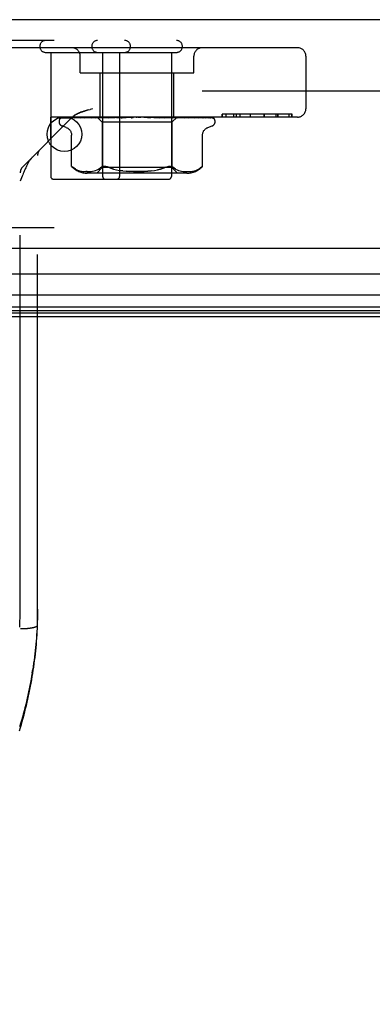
# Model space of a CAD drawing. Header units: inches. Extents: x 0 to 243, y 0 to 157.
# Tile 24 of 256: x 46.93 to 48.2, y 23.2 to 26.75. Entities that reach past the tile are written whole.
import ezdxf

# ---------------------------------------------------------------- set-up
doc = ezdxf.new("R2010")
doc.units = ezdxf.units.IN
doc.header["$LTSCALE"] = 13.357143
doc.header["$MEASUREMENT"] = 0
doc.linetypes.add('HIDDEN', pattern=[0.2, 0.1, -0.1])
doc.layers.get('0').update_dxf_attribs({"linetype": 'CONTINUOUS'})
doc.layers.add('DEFAULT_2', color=8, linetype='HIDDEN')
doc.layers.add('LEFTHAND_DOOR_ASSEMBLY', color=7, linetype='CONTINUOUS')

msp = doc.modelspace()

# ---------------------------------------------------------------- linework, layer by layer
at = {"color": 7, "linetype": 'Continuous'}
msp.add_line((46.1885, 25.684), (102.6885, 25.684), dxfattribs=at)
at = {"layer": 'DEFAULT_2', "color": 8, "linetype": 'HIDDEN'}
msp.add_line((72.9695, 26.4965), (46.006, 26.4965), dxfattribs=at)
at = {"layer": 'LEFTHAND_DOOR_ASSEMBLY', "color": 3, "linetype": 'Continuous'}
for p, q in [((73.7717, 26.754), (45.2292, 26.754)), ((73.7717, 25.929), (45.2292, 25.929))]:
    msp.add_line(p, q, dxfattribs=at)
at = {"layer": 'LEFTHAND_DOOR_ASSEMBLY', "color": 8, "linetype": 'HIDDEN'}
for p, q in [((73.7717, 26.679), (45.2292, 26.679)), ((47.9347, 26.653), (46.7777, 26.653)), ((47.0272, 26.636), (47.4982, 26.636)), ((47.0452, 26.636), (47.0452, 26.189)), ((47.1512, 26.563), (47.1512, 26.623)), ((47.2322, 26.636), (47.2322, 26.189)), ((47.2932, 26.636), (47.2932, 26.189)), ((47.4802, 26.636), (47.4802, 26.189)), ((47.5612, 26.563), (47.5612, 26.623)), ((47.9647, 26.623), (47.9647, 26.433)), ((47.1512, 26.563), (47.5612, 26.563)), ((47.2232, 26.403), (47.2232, 26.563)), ((47.4892, 26.403), (47.4892, 26.563)), ((47.1797, 26.4286), (47.1873, 26.4307)), ((47.1957, 26.433), (47.1873, 26.4307)), ((47.6631, 26.413), (47.6631, 26.403)), ((47.9149, 26.413), (47.6631, 26.413)), ((47.6632, 26.403), (47.6632, 26.413)), ((47.6777, 26.403), (47.6777, 26.413)), ((47.7053, 26.403), (47.7053, 26.413)), ((47.7134, 26.413), (47.7134, 26.403)), ((47.7138, 26.413), (47.7138, 26.403)), ((47.7275, 26.403), (47.7275, 26.413)), ((47.765, 26.403), (47.765, 26.413)), ((47.7651, 26.403), (47.7651, 26.413)), ((47.8149, 26.403), (47.8149, 26.413)), ((47.8153, 26.403), (47.8153, 26.413)), ((47.8578, 26.403), (47.8578, 26.413)), ((47.8639, 26.403), (47.8639, 26.413)), ((47.8652, 26.403), (47.8652, 26.413)), ((47.904, 26.403), (47.904, 26.413)), ((47.9141, 26.403), (47.9141, 26.413)), ((47.9149, 26.403), (47.9149, 26.413)), ((46.944, 26.2237), (47.1225, 26.4022)), ((47.0437, 26.403), (47.0437, 26.3235)), ((47.9347, 26.403), (47.0437, 26.403)), ((47.075, 26.3865), (47.075, 26.3873)), ((47.0792, 26.3981), (47.0793, 26.3982)), ((47.0838, 26.4003), (47.2129, 26.4022)), ((47.101, 26.3653), (47.0859, 26.3708)), ((47.0869, 26.4003), (47.2143, 26.4022)), ((47.0906, 26.4003), (47.2167, 26.4022)), ((47.0997, 26.4003), (47.2208, 26.4022)), ((47.1064, 26.4003), (47.107, 26.4003)), ((47.107, 26.4003), (47.2256, 26.4022)), ((47.1218, 26.4003), (47.2321, 26.4022)), ((47.1322, 26.4003), (47.1324, 26.4003)), ((47.138, 26.4011), (47.1323, 26.4003)), ((47.1324, 26.4003), (47.2392, 26.4022)), ((47.1536, 26.403), (47.1482, 26.4023)), ((47.1527, 26.4004), (47.1523, 26.4003)), ((47.1524, 26.4003), (47.248, 26.4022)), ((47.1659, 26.4003), (47.2571, 26.4022)), ((47.166, 26.4003), (47.1659, 26.4003)), ((47.1729, 26.4011), (47.166, 26.4003)), ((47.1809, 26.4019), (47.1729, 26.4011)), ((47.1903, 26.4003), (47.2678, 26.4022)), ((47.2063, 26.4003), (47.2785, 26.4022)), ((47.2066, 26.4003), (47.2063, 26.4003)), ((47.2232, 26.4019), (47.2066, 26.4003)), ((47.212, 26.403), (47.231, 26.384)), ((47.212, 26.403), (47.2129, 26.4022)), ((47.2143, 26.4022), (47.2142, 26.4022)), ((47.2167, 26.4022), (47.2168, 26.4022)), ((47.2172, 26.403), (47.2205, 26.4022)), ((47.2208, 26.4022), (47.2205, 26.4022)), ((47.2341, 26.403), (47.2232, 26.4019)), ((47.2256, 26.4022), (47.2258, 26.4022)), ((47.2291, 26.403), (47.2258, 26.4022)), ((47.227, 26.403), (47.2318, 26.4022)), ((47.231, 26.384), (47.231, 26.2209)), ((47.4815, 26.384), (47.231, 26.384)), ((47.2321, 26.4022), (47.2318, 26.4022)), ((47.2343, 26.4003), (47.2909, 26.4022)), ((47.2392, 26.4022), (47.2395, 26.4022)), ((47.2443, 26.403), (47.2395, 26.4022)), ((47.2414, 26.403), (47.2476, 26.4022)), ((47.248, 26.4022), (47.2476, 26.4022)), ((47.2522, 26.4003), (47.3028, 26.4022)), ((47.2525, 26.4003), (47.2522, 26.4003)), ((47.2817, 26.403), (47.2525, 26.4003)), ((47.2571, 26.4022), (47.2574, 26.4022)), ((47.2635, 26.403), (47.2574, 26.4022)), ((47.26, 26.403), (47.2673, 26.4022)), ((47.2678, 26.4022), (47.2673, 26.4022)), ((47.2785, 26.4022), (47.2789, 26.4022)), ((47.2861, 26.403), (47.2789, 26.4022)), ((47.2821, 26.403), (47.2902, 26.4022)), ((47.2828, 26.4003), (47.3164, 26.4022)), ((47.2909, 26.4022), (47.2902, 26.4022)), ((47.302, 26.4003), (47.3292, 26.4022)), ((47.302, 26.4003), (47.3021, 26.4003)), ((47.3021, 26.4003), (47.332, 26.403)), ((47.3028, 26.4022), (47.3031, 26.4022)), ((47.3112, 26.403), (47.3031, 26.4022)), ((47.3069, 26.403), (47.3155, 26.4022)), ((47.3164, 26.4022), (47.3155, 26.4022)), ((47.3292, 26.4022), (47.3293, 26.4022)), ((47.338, 26.403), (47.3293, 26.4022)), ((47.3334, 26.403), (47.3423, 26.4022)), ((47.3654, 26.403), (47.3565, 26.4022)), ((47.3608, 26.403), (47.3696, 26.4022)), ((47.3826, 26.4022), (47.4042, 26.4003)), ((47.3826, 26.4022), (47.3836, 26.4022)), ((47.3925, 26.403), (47.3836, 26.4022)), ((47.388, 26.403), (47.3964, 26.4022)), ((47.3966, 26.4022), (47.3964, 26.4022)), ((47.3966, 26.4022), (47.4358, 26.4003)), ((47.4355, 26.4003), (47.4058, 26.403)), ((47.4091, 26.4022), (47.4544, 26.4003)), ((47.4091, 26.4022), (47.4098, 26.4022)), ((47.4182, 26.403), (47.4098, 26.4022)), ((47.4141, 26.403), (47.4217, 26.4022)), ((47.4221, 26.4022), (47.4217, 26.4022)), ((47.4221, 26.4022), (47.4838, 26.4003)), ((47.4334, 26.4022), (47.5008, 26.4003)), ((47.4334, 26.4022), (47.434, 26.4022)), ((47.4418, 26.403), (47.434, 26.4022)), ((47.4358, 26.4003), (47.4355, 26.4003)), ((47.438, 26.403), (47.4447, 26.4022)), ((47.445, 26.4022), (47.4447, 26.4022)), ((47.445, 26.4022), (47.5271, 26.4003)), ((47.4835, 26.4003), (47.455, 26.403)), ((47.455, 26.4022), (47.4554, 26.4022)), ((47.455, 26.4022), (47.542, 26.4003)), ((47.4622, 26.403), (47.4554, 26.4022)), ((47.459, 26.403), (47.4645, 26.4022)), ((47.4648, 26.4022), (47.4645, 26.4022)), ((47.4648, 26.4022), (47.5642, 26.4003)), ((47.4729, 26.4022), (47.5764, 26.4003)), ((47.4729, 26.4022), (47.4733, 26.4022)), ((47.4788, 26.403), (47.4733, 26.4022)), ((47.4763, 26.403), (47.4804, 26.4022)), ((47.4805, 26.4022), (47.4804, 26.4022)), ((47.4806, 26.4022), (47.4805, 26.4022)), ((47.4806, 26.4022), (47.5938, 26.4003)), ((47.5003, 26.4028), (47.4815, 26.384)), ((47.4815, 26.384), (47.4815, 26.2209)), ((47.4838, 26.4003), (47.4835, 26.4003)), ((47.4866, 26.4022), (47.6028, 26.4003)), ((47.4866, 26.4022), (47.4869, 26.4022)), ((47.491, 26.403), (47.4869, 26.4022)), ((47.4893, 26.403), (47.4917, 26.4022)), ((47.4919, 26.4022), (47.4917, 26.4022)), ((47.4919, 26.4022), (47.6148, 26.4003)), ((47.4956, 26.4022), (47.6204, 26.4003)), ((47.4956, 26.4022), (47.4957, 26.4022)), ((47.4983, 26.403), (47.4957, 26.4022)), ((47.4983, 26.4022), (47.4982, 26.4022)), ((47.4983, 26.4022), (47.6265, 26.4003)), ((47.4995, 26.4022), (47.4996, 26.4022)), ((47.4995, 26.4022), (47.6283, 26.4003)), ((47.5003, 26.4028), (47.4996, 26.4022)), ((47.5005, 26.403), (47.5003, 26.4028)), ((47.5111, 26.4019), (47.5006, 26.403)), ((47.5195, 26.4011), (47.5111, 26.4019)), ((47.5269, 26.4003), (47.5195, 26.4011)), ((47.5271, 26.4003), (47.5269, 26.4003)), ((47.5468, 26.4023), (47.541, 26.403)), ((47.5542, 26.4015), (47.5468, 26.4023)), ((47.5764, 26.4003), (47.5765, 26.4003)), ((47.5938, 26.4003), (47.5942, 26.4003)), ((47.6028, 26.4003), (47.6035, 26.4002)), ((47.6115, 26.3653), (47.6265, 26.3708)), ((47.6148, 26.4003), (47.6157, 26.4002)), ((47.6286, 26.3999), (47.6287, 26.3998)), ((47.6375, 26.3865), (47.6375, 26.3873)), ((47.1202, 26.2253), (47.1202, 26.3378)), ((47.5923, 26.2253), (47.5923, 26.3378)), ((46.9977, 24.5717), (46.9977, 26.265)), ((46.9352, 24.6415), (46.9352, 26.2025)), ((47.1202, 26.2253), (47.1208, 26.2248)), ((47.1212, 26.2244), (47.1205, 26.225)), ((47.1342, 26.2152), (47.1395, 26.2127)), ((47.1395, 26.2127), (47.145, 26.2107)), ((47.1449, 26.2107), (47.1504, 26.2092)), ((47.1503, 26.2092), (47.1558, 26.2081)), ((47.1557, 26.2081), (47.1611, 26.2073)), ((47.161, 26.2073), (47.1662, 26.2068)), ((47.1661, 26.2068), (47.1711, 26.2065)), ((47.176, 26.2065), (47.1711, 26.2065)), ((47.5358, 26.2009), (47.1766, 26.2009)), ((47.1807, 26.2065), (47.1856, 26.2068)), ((47.1855, 26.2068), (47.1906, 26.2073)), ((47.1905, 26.2073), (47.1957, 26.2081)), ((47.1957, 26.2081), (47.2011, 26.2092)), ((47.2011, 26.2092), (47.2066, 26.2107)), ((47.2066, 26.2107), (47.2122, 26.2127)), ((47.231, 26.2209), (47.211, 26.2009)), ((47.2121, 26.2127), (47.2176, 26.2152)), ((47.2175, 26.2152), (47.2226, 26.2183)), ((47.2275, 26.2219), (47.2227, 26.2183)), ((47.4815, 26.2209), (47.231, 26.2209)), ((47.2714, 26.2156), (47.2617, 26.2185)), ((47.305, 26.2092), (47.2932, 26.2109)), ((47.4767, 26.2252), (47.4789, 26.2248)), ((47.4815, 26.2209), (47.5015, 26.2009)), ((47.4949, 26.2152), (47.5003, 26.2127)), ((47.5003, 26.2127), (47.5058, 26.2107)), ((47.5058, 26.2107), (47.5114, 26.2092)), ((47.5113, 26.2092), (47.5168, 26.2081)), ((47.5167, 26.2081), (47.5219, 26.2073)), ((47.5219, 26.2073), (47.5269, 26.2068)), ((47.5268, 26.2068), (47.5317, 26.2065)), ((47.5317, 26.2065), (47.5365, 26.2065)), ((47.5364, 26.2065), (47.5414, 26.2065)), ((47.5413, 26.2065), (47.5464, 26.2068)), ((47.5463, 26.2068), (47.5515, 26.2073)), ((47.5514, 26.2073), (47.5568, 26.2081)), ((47.5566, 26.2081), (47.5621, 26.2092)), ((47.562, 26.2092), (47.5676, 26.2107)), ((47.5675, 26.2107), (47.573, 26.2127)), ((47.5729, 26.2127), (47.5783, 26.2152)), ((47.5884, 26.2219), (47.5834, 26.2182)), ((47.5896, 26.2229), (47.5884, 26.2219)), ((47.5913, 26.2244), (47.5906, 26.2238)), ((47.5923, 26.2253), (47.5922, 26.2252)), ((47.0552, 26.179), (47.4702, 26.179)), ((73.7717, 26.004), (45.2292, 26.004)), ((46.9332, 24.5645), (46.9337, 24.5755)), ((46.942, 24.559), (46.9442, 24.5591)), ((46.9442, 24.5591), (46.9465, 24.5592)), ((46.9465, 24.5592), (46.9487, 24.5593)), ((46.9487, 24.5593), (46.9509, 24.5594)), ((46.9509, 24.5594), (46.953, 24.5595)), ((46.953, 24.5595), (46.9552, 24.5596)), ((46.9552, 24.5596), (46.9573, 24.5598)), ((46.9573, 24.5598), (46.9594, 24.56)), ((46.9594, 24.56), (46.9615, 24.5601)), ((46.9966, 24.5484), (46.9972, 24.56)), ((46.9972, 24.56), (46.9977, 24.5715)), ((46.9977, 24.5715), (46.9977, 24.5717)), ((46.9397, 24.559), (46.942, 24.559)), ((46.9782, 24.3997), (46.98, 24.4112))]:
    msp.add_line(p, q, dxfattribs=at)
at = {"layer": 'LEFTHAND_DOOR_ASSEMBLY', "color": 7, "linetype": 'Continuous'}
for p, q in [((47.1174, 26.399), (47.0711, 26.399)), ((59.5005, 25.8369), (45.2072, 25.8369)), ((45.1788, 25.7617), (59.5005, 25.7617)), ((59.5005, 25.7183), (45.1878, 25.7183)), ((59.5005, 25.7046), (45.1946, 25.7046)), ((59.5005, 25.6959), (45.1969, 25.6959))]:
    msp.add_line(p, q, dxfattribs=at)
at = {"layer": 'LEFTHAND_DOOR_ASSEMBLY', "color": 8, "linetype": 'HIDDEN'}
for points in [[(47.1225, 26.4022), (47.1231, 26.4029), (47.1238, 26.4035), (47.1245, 26.4041), (47.1252, 26.4047), (47.1259, 26.4054), (47.1266, 26.406), (47.1274, 26.4065), (47.1281, 26.4071), (47.1289, 26.4077), (47.1297, 26.4083), (47.1305, 26.4088), (47.1313, 26.4094), (47.1322, 26.41), (47.1331, 26.4105), (47.134, 26.4111)], [(47.1322, 26.41), (47.1313, 26.4094), (47.1305, 26.4088), (47.1297, 26.4083), (47.1289, 26.4077), (47.1281, 26.4071), (47.1274, 26.4065), (47.1266, 26.406), (47.1259, 26.4054), (47.1252, 26.4047), (47.1245, 26.4041)], [(47.1797, 26.4286), (47.1762, 26.4276), (47.1728, 26.4267), (47.1697, 26.4257), (47.1668, 26.4248), (47.1641, 26.424), (47.1615, 26.4231), (47.1591, 26.4223), (47.1569, 26.4216), (47.1548, 26.4208), (47.1529, 26.4201), (47.1511, 26.4194), (47.1494, 26.4187), (47.1479, 26.4181), (47.1464, 26.4174), (47.145, 26.4168), (47.1437, 26.4162), (47.1424, 26.4156), (47.1412, 26.415), (47.14, 26.4145), (47.1389, 26.4139), (47.1379, 26.4133), (47.1368, 26.4128), (47.1358, 26.4122), (47.1349, 26.4116), (47.134, 26.4111)], [(47.1368, 26.4128), (47.1379, 26.4133), (47.1389, 26.4139), (47.14, 26.4145), (47.1412, 26.415), (47.1424, 26.4156)], [(47.1437, 26.4162), (47.145, 26.4168), (47.1464, 26.4174), (47.1479, 26.4181), (47.1495, 26.4187), (47.1511, 26.4194), (47.1529, 26.4201), (47.1548, 26.4208), (47.1569, 26.4216), (47.1591, 26.4223), (47.1615, 26.4231), (47.1641, 26.424), (47.1668, 26.4248), (47.1697, 26.4257), (47.1729, 26.4267), (47.1762, 26.4276), (47.1797, 26.4286)], [(47.086, 26.403), (47.0847, 26.4024), (47.0835, 26.4018), (47.0825, 26.4012), (47.0816, 26.4006), (47.0809, 26.4), (47.0803, 26.3994), (47.0798, 26.3989), (47.0795, 26.3986), (47.0793, 26.3983), (47.0792, 26.3982), (47.0792, 26.3981)], [(47.0894, 26.403), (47.0877, 26.4025), (47.0862, 26.4021), (47.0848, 26.4016), (47.0835, 26.401), (47.0823, 26.4004), (47.081, 26.3997), (47.0802, 26.3991)], [(47.0802, 26.3991), (47.0803, 26.3992), (47.0806, 26.3994), (47.081, 26.3996), (47.0814, 26.3998), (47.0819, 26.4), (47.0824, 26.4001), (47.083, 26.4002), (47.0836, 26.4003), (47.0838, 26.4003)], [(47.0852, 26.4002), (47.0846, 26.3998), (47.0844, 26.3997), (47.0844, 26.3997), (47.0845, 26.3997), (47.0847, 26.3998), (47.085, 26.4), (47.0854, 26.4001), (47.0859, 26.4002), (47.0865, 26.4003), (47.0869, 26.4003)], [(47.0905, 26.403), (47.0901, 26.4028), (47.0894, 26.4025), (47.0887, 26.4023), (47.0881, 26.4019), (47.0875, 26.4016), (47.087, 26.4013), (47.0865, 26.401), (47.086, 26.4007), (47.0855, 26.4005), (47.0852, 26.4002)], [(47.102, 26.403), (47.1003, 26.4027), (47.0982, 26.4023), (47.0962, 26.4018), (47.0942, 26.4014), (47.0923, 26.4009), (47.0905, 26.4005), (47.0892, 26.4001)], [(47.0892, 26.4001), (47.0895, 26.4002), (47.09, 26.4003), (47.0906, 26.4003)], [(47.1001, 26.401), (47.0992, 26.4005), (47.0989, 26.4003), (47.0987, 26.4002), (47.0986, 26.4002)], [(47.0986, 26.4002), (47.0986, 26.4001), (47.0986, 26.4001), (47.0987, 26.4002), (47.099, 26.4002), (47.0994, 26.4003), (47.0997, 26.4003)], [(47.1045, 26.403), (47.1039, 26.4027), (47.1032, 26.4025), (47.1025, 26.4022), (47.1019, 26.4018), (47.1013, 26.4015), (47.1007, 26.4012), (47.1001, 26.401)], [(47.1237, 26.403), (47.1218, 26.4027), (47.119, 26.4023), (47.1162, 26.4019), (47.1135, 26.4015), (47.1109, 26.401), (47.1082, 26.4006), (47.1064, 26.4003)], [(47.1217, 26.4004), (47.1216, 26.4003), (47.1214, 26.4003), (47.1214, 26.4003), (47.1216, 26.4003), (47.1218, 26.4003)], [(47.1241, 26.4015), (47.1228, 26.4009), (47.1223, 26.4006), (47.1219, 26.4004), (47.1217, 26.4004)], [(47.1276, 26.403), (47.1274, 26.4029), (47.1265, 26.4025), (47.1256, 26.4022), (47.1248, 26.4018), (47.1241, 26.4015)], [(47.1482, 26.4023), (47.1448, 26.4019), (47.138, 26.4011)], [(47.1552, 26.4014), (47.1545, 26.4011), (47.1539, 26.4008), (47.1533, 26.4006), (47.1529, 26.4004), (47.1527, 26.4004)], [(47.1589, 26.403), (47.1583, 26.4027), (47.1574, 26.4024), (47.1566, 26.402), (47.1552, 26.4014)], [(47.1909, 26.403), (47.1886, 26.4027), (47.1809, 26.4019)], [(47.1953, 26.4021), (47.1938, 26.4015), (47.1931, 26.4012), (47.1925, 26.4009), (47.1919, 26.4007), (47.1913, 26.4005), (47.1909, 26.4004), (47.1905, 26.4003), (47.1903, 26.4003)], [(47.1972, 26.403), (47.1968, 26.4028), (47.196, 26.4025), (47.1953, 26.4021)], [(47.2124, 26.403), (47.2128, 26.4028), (47.2132, 26.4026), (47.2137, 26.4024), (47.2142, 26.4022)], [(47.2129, 26.403), (47.2128, 26.4028), (47.2128, 26.4026), (47.2129, 26.4024), (47.2129, 26.4022)], [(47.214, 26.403), (47.2141, 26.4027), (47.2143, 26.4025), (47.2143, 26.4023), (47.2143, 26.4022), (47.2143, 26.4022), (47.2143, 26.4022)], [(47.2153, 26.403), (47.2157, 26.4027), (47.216, 26.4025), (47.2163, 26.4023), (47.2165, 26.4022), (47.2167, 26.4022), (47.2167, 26.4022)], [(47.2185, 26.403), (47.218, 26.4028), (47.2176, 26.4026), (47.2172, 26.4024), (47.2168, 26.4022)], [(47.221, 26.403), (47.2211, 26.4027), (47.2211, 26.4025), (47.221, 26.4023), (47.2209, 26.4022), (47.2208, 26.4022)], [(47.2237, 26.403), (47.2241, 26.4027), (47.2246, 26.4025), (47.225, 26.4023), (47.2253, 26.4022), (47.2256, 26.4022), (47.2256, 26.4022)], [(47.233, 26.403), (47.2329, 26.4027), (47.2328, 26.4025), (47.2327, 26.4023), (47.2324, 26.4022), (47.2321, 26.4022)], [(47.2412, 26.403), (47.2404, 26.4026), (47.2396, 26.4022), (47.2389, 26.4019), (47.2382, 26.4015), (47.2375, 26.4012), (47.2368, 26.4009), (47.2361, 26.4007), (47.2354, 26.4005), (47.2349, 26.4004), (47.2344, 26.4003), (47.2343, 26.4003)], [(47.2368, 26.403), (47.2374, 26.4027), (47.2379, 26.4025), (47.2383, 26.4023), (47.2388, 26.4022), (47.2392, 26.4022), (47.2392, 26.4022)], [(47.2494, 26.403), (47.2492, 26.4027), (47.249, 26.4025), (47.2487, 26.4023), (47.2484, 26.4022), (47.248, 26.4022)], [(47.2543, 26.403), (47.2549, 26.4027), (47.2554, 26.4025), (47.256, 26.4023), (47.2565, 26.4022), (47.257, 26.4022), (47.2571, 26.4022)], [(47.2697, 26.403), (47.2694, 26.4027), (47.2691, 26.4025), (47.2687, 26.4023), (47.2683, 26.4022), (47.2678, 26.4022)], [(47.2755, 26.403), (47.2761, 26.4027), (47.2767, 26.4025), (47.2773, 26.4023), (47.2778, 26.4022), (47.2784, 26.4022), (47.2785, 26.4022)], [(47.2872, 26.4019), (47.2866, 26.4016), (47.286, 26.4013), (47.2853, 26.401), (47.2847, 26.4007), (47.284, 26.4005), (47.2833, 26.4004), (47.2828, 26.4003)], [(47.2891, 26.403), (47.2889, 26.4028), (47.2883, 26.4025), (47.2872, 26.4019)], [(47.2931, 26.403), (47.2927, 26.4027), (47.2923, 26.4025), (47.2918, 26.4023), (47.2913, 26.4022), (47.2909, 26.4022)], [(47.299, 26.4022), (47.2988, 26.4022), (47.2986, 26.4021), (47.2986, 26.402), (47.2985, 26.4018), (47.2986, 26.4016), (47.2987, 26.4014), (47.2989, 26.4012), (47.2991, 26.401), (47.2995, 26.4008), (47.2999, 26.4006), (47.3004, 26.4004), (47.3009, 26.4003), (47.3015, 26.4003), (47.302, 26.4003)], [(47.2995, 26.403), (47.3001, 26.4027), (47.3008, 26.4025), (47.3014, 26.4023), (47.302, 26.4022), (47.3026, 26.4022), (47.3028, 26.4022)], [(47.3188, 26.403), (47.3183, 26.4027), (47.3178, 26.4025), (47.3173, 26.4023), (47.3167, 26.4022), (47.3164, 26.4022)], [(47.3257, 26.403), (47.3263, 26.4027), (47.3269, 26.4025), (47.3275, 26.4023), (47.3281, 26.4022), (47.3287, 26.4022), (47.3292, 26.4022)], [(47.3382, 26.4022), (47.338, 26.402), (47.3377, 26.4018), (47.3374, 26.4016), (47.3371, 26.4014), (47.3367, 26.4012), (47.3363, 26.401), (47.3357, 26.4007), (47.3351, 26.4005), (47.3346, 26.4004)], [(47.3348, 26.4005), (47.3363, 26.4008), (47.3379, 26.4011), (47.3395, 26.4014), (47.341, 26.4017), (47.3426, 26.402), (47.344, 26.4023)], [(47.3393, 26.403), (47.3391, 26.4028), (47.3388, 26.4026), (47.3386, 26.4025), (47.3382, 26.4022)], [(47.344, 26.4023), (47.3435, 26.4022), (47.3429, 26.4022), (47.3423, 26.4022)], [(47.3458, 26.403), (47.3453, 26.4027), (47.3447, 26.4025), (47.3442, 26.4023), (47.344, 26.4023)], [(47.3529, 26.403), (47.3535, 26.4027), (47.354, 26.4025), (47.3546, 26.4023), (47.3553, 26.4022), (47.3559, 26.4022), (47.3565, 26.4022)], [(47.3733, 26.403), (47.3727, 26.4027), (47.3721, 26.4025), (47.3714, 26.4023), (47.3708, 26.4022), (47.3702, 26.4022), (47.3696, 26.4022)], [(47.3802, 26.403), (47.3807, 26.4027), (47.3813, 26.4025), (47.3818, 26.4023), (47.3824, 26.4022), (47.3826, 26.4022)], [(47.4001, 26.403), (47.3994, 26.4027), (47.3988, 26.4025), (47.3982, 26.4023), (47.3976, 26.4022), (47.397, 26.4022), (47.3966, 26.4022)], [(47.3991, 26.4025), (47.3987, 26.4028), (47.3984, 26.403)], [(47.4042, 26.4003), (47.4035, 26.4004), (47.4028, 26.4006), (47.4022, 26.4008), (47.4016, 26.4011), (47.401, 26.4014), (47.4005, 26.4017), (47.4, 26.402), (47.3991, 26.4025)], [(47.4067, 26.403), (47.4072, 26.4027), (47.4076, 26.4025), (47.4081, 26.4023), (47.4087, 26.4022), (47.4091, 26.4022)], [(47.4253, 26.403), (47.4247, 26.4027), (47.424, 26.4025), (47.4234, 26.4023), (47.4228, 26.4022), (47.4223, 26.4022), (47.4221, 26.4022)], [(47.4314, 26.403), (47.4317, 26.4027), (47.4321, 26.4025), (47.4325, 26.4023), (47.433, 26.4022), (47.4334, 26.4022)], [(47.448, 26.403), (47.4474, 26.4027), (47.4468, 26.4025), (47.4462, 26.4023), (47.4457, 26.4022), (47.4452, 26.4022), (47.445, 26.4022)], [(47.4544, 26.4003), (47.4543, 26.4003), (47.4537, 26.4004), (47.4531, 26.4005), (47.4524, 26.4007), (47.4517, 26.401), (47.451, 26.4013), (47.4503, 26.4016), (47.4497, 26.402), (47.449, 26.4023), (47.4484, 26.4026), (47.4478, 26.4029), (47.4477, 26.403)], [(47.4533, 26.403), (47.4536, 26.4027), (47.4538, 26.4025), (47.4542, 26.4023), (47.4546, 26.4022), (47.455, 26.4022)], [(47.4674, 26.403), (47.4668, 26.4027), (47.4663, 26.4025), (47.4658, 26.4023), (47.4653, 26.4022), (47.4649, 26.4022), (47.4648, 26.4022)], [(47.4718, 26.403), (47.4719, 26.4027), (47.472, 26.4025), (47.4723, 26.4023), (47.4726, 26.4022), (47.4729, 26.4022)], [(47.4828, 26.403), (47.4823, 26.4027), (47.4819, 26.4025), (47.4815, 26.4023), (47.4811, 26.4022), (47.4808, 26.4022), (47.4806, 26.4022)], [(47.486, 26.403), (47.486, 26.4027), (47.4861, 26.4025), (47.4862, 26.4023), (47.4864, 26.4022), (47.4866, 26.4022)], [(47.4936, 26.403), (47.4932, 26.4027), (47.4928, 26.4025), (47.4924, 26.4023), (47.4921, 26.4022), (47.4919, 26.4022), (47.4919, 26.4022)], [(47.5008, 26.4003), (47.5005, 26.4003), (47.5, 26.4004), (47.4994, 26.4006), (47.4987, 26.4008), (47.498, 26.4011), (47.4972, 26.4014), (47.4964, 26.4018), (47.4957, 26.4022), (47.4949, 26.4025), (47.494, 26.4029), (47.4939, 26.403)], [(47.4956, 26.403), (47.4955, 26.4027), (47.4954, 26.4025), (47.4954, 26.4023), (47.4955, 26.4022), (47.4956, 26.4022)], [(47.4974, 26.403), (47.4977, 26.4028), (47.4979, 26.4026), (47.4981, 26.4024), (47.4982, 26.4022)], [(47.4994, 26.403), (47.4991, 26.4027), (47.4988, 26.4025), (47.4986, 26.4023), (47.4984, 26.4022), (47.4983, 26.4022), (47.4983, 26.4022)], [(47.5001, 26.403), (47.4999, 26.4027), (47.4997, 26.4025), (47.4996, 26.4023), (47.4995, 26.4022), (47.4995, 26.4022), (47.4995, 26.4022)], [(47.5373, 26.4021), (47.5365, 26.4024), (47.5357, 26.4028), (47.5352, 26.403)], [(47.542, 26.4003), (47.5418, 26.4003), (47.5415, 26.4004), (47.5412, 26.4005), (47.5406, 26.4006), (47.5401, 26.4009), (47.5394, 26.4011), (47.5387, 26.4014), (47.5373, 26.4021)], [(47.5642, 26.4003), (47.5616, 26.4006), (47.5542, 26.4015)], [(47.5729, 26.4018), (47.5721, 26.4022), (47.5713, 26.4025), (47.5704, 26.4029), (47.5702, 26.403)], [(47.5765, 26.4003), (47.5765, 26.4003), (47.5765, 26.4003), (47.5764, 26.4003), (47.5762, 26.4004), (47.5758, 26.4005), (47.5754, 26.4007), (47.5748, 26.4009), (47.5742, 26.4012), (47.5729, 26.4018)], [(47.5942, 26.4003), (47.592, 26.4006), (47.589, 26.4011), (47.586, 26.4015), (47.5829, 26.4019), (47.5799, 26.4023), (47.5768, 26.4027), (47.5748, 26.403)], [(47.6026, 26.4007), (47.6014, 26.4012), (47.6008, 26.4015), (47.6001, 26.4019), (47.5994, 26.4022), (47.5986, 26.4025), (47.5979, 26.4028), (47.5974, 26.403)], [(47.6157, 26.4002), (47.6142, 26.4005), (47.612, 26.401), (47.6097, 26.4014), (47.6074, 26.4019), (47.605, 26.4023), (47.6025, 26.4027), (47.6007, 26.403)], [(47.6035, 26.4002), (47.6035, 26.4002), (47.6035, 26.4002), (47.6033, 26.4003), (47.603, 26.4005), (47.6026, 26.4007)], [(47.6209, 26.4007), (47.6204, 26.4009), (47.62, 26.4012), (47.6195, 26.4015), (47.619, 26.4017), (47.6184, 26.402), (47.6179, 26.4023), (47.6173, 26.4025), (47.6166, 26.4028), (47.6161, 26.403)], [(47.6286, 26.3999), (47.6277, 26.4002), (47.6263, 26.4008), (47.6248, 26.4012), (47.6233, 26.4017), (47.6217, 26.4021), (47.62, 26.4025), (47.6182, 26.4029), (47.6179, 26.403)], [(47.6204, 26.4003), (47.6208, 26.4003), (47.6213, 26.4002), (47.6217, 26.4001), (47.6219, 26.4), (47.6221, 26.4), (47.6221, 26.4)], [(47.6221, 26.4), (47.6221, 26.4), (47.622, 26.4), (47.6218, 26.4001), (47.6216, 26.4003), (47.6209, 26.4007)], [(47.6314, 26.3995), (47.6311, 26.3997), (47.6308, 26.4), (47.6305, 26.4002), (47.6301, 26.4005), (47.6296, 26.4008), (47.6291, 26.4011), (47.6286, 26.4015), (47.6281, 26.4018), (47.6275, 26.4021), (47.6269, 26.4024), (47.6262, 26.4027), (47.6255, 26.4029), (47.6254, 26.403)], [(47.6312, 26.4004), (47.6299, 26.4012), (47.6288, 26.4018), (47.6275, 26.4024), (47.6262, 26.4029), (47.6259, 26.403)], [(47.6265, 26.4003), (47.6271, 26.4003), (47.6277, 26.4002), (47.6282, 26.4), (47.6286, 26.3999)], [(47.6283, 26.4003), (47.6286, 26.4003), (47.6291, 26.4003), (47.6295, 26.4002), (47.63, 26.4001), (47.6304, 26.3999), (47.6307, 26.3998), (47.6311, 26.3996), (47.6314, 26.3995), (47.6316, 26.3993), (47.6317, 26.3993)], [(47.6317, 26.3993), (47.6317, 26.3992), (47.6318, 26.3992), (47.6317, 26.3992), (47.6314, 26.3995)], [(47.101, 26.3653), (47.1028, 26.3646), (47.1044, 26.3638), (47.1061, 26.3629), (47.1077, 26.3618), (47.1093, 26.3607), (47.1108, 26.3593), (47.1122, 26.3579), (47.1136, 26.3563), (47.1149, 26.3546), (47.1161, 26.3528), (47.1172, 26.3508), (47.1181, 26.3487), (47.1189, 26.3465), (47.1195, 26.3441), (47.1199, 26.3417), (47.1202, 26.3391), (47.1202, 26.3379)], [(47.5923, 26.3379), (47.5923, 26.3391), (47.5925, 26.3417), (47.5929, 26.3441), (47.5936, 26.3465), (47.5943, 26.3487), (47.5953, 26.3508), (47.5963, 26.3528), (47.5975, 26.3546), (47.5988, 26.3563), (47.6002, 26.3579), (47.6017, 26.3593), (47.6032, 26.3607), (47.6048, 26.3618), (47.6064, 26.3629), (47.608, 26.3638), (47.6097, 26.3646), (47.6115, 26.3653)], [(46.9822, 26.2619), (46.9813, 26.261), (46.9803, 26.26), (46.9793, 26.2589), (46.9784, 26.2578), (46.9774, 26.2567), (46.9764, 26.2555), (46.9754, 26.2543), (46.9744, 26.253), (46.9733, 26.2516), (46.9723, 26.2502), (46.9712, 26.2487), (46.9701, 26.2471), (46.969, 26.2455), (46.9679, 26.2437), (46.9667, 26.2419), (46.9655, 26.24), (46.9643, 26.2379), (46.9631, 26.2358), (46.9618, 26.2335), (46.9605, 26.2311), (46.9591, 26.2285), (46.9577, 26.2257), (46.9562, 26.2227), (46.9547, 26.2195), (46.9531, 26.216), (46.9514, 26.2123), (46.9497, 26.2084), (46.9479, 26.2041), (46.946, 26.1996), (46.944, 26.1948), (46.9419, 26.1896), (46.9398, 26.1842), (46.9352, 26.1725)], [(47.1203, 26.2252), (47.1202, 26.2253), (47.1202, 26.2253)], [(47.1212, 26.2244), (47.1218, 26.2238), (47.1225, 26.2232), (47.1241, 26.2219)], [(47.1228, 26.223), (47.1222, 26.2235), (47.1216, 26.224)], [(47.1342, 26.2151), (47.129, 26.2182), (47.1241, 26.2219)], [(47.171, 26.2065), (47.1759, 26.2065), (47.1808, 26.2065)], [(47.2275, 26.2219), (47.2293, 26.2231), (47.2314, 26.2241), (47.2335, 26.2248)], [(47.2528, 26.2219), (47.2495, 26.2231), (47.2464, 26.2241), (47.2435, 26.2248), (47.2408, 26.2252), (47.2382, 26.2253), (47.2358, 26.2252), (47.2335, 26.2248)], [(47.2528, 26.2219), (47.2617, 26.2185), (47.2714, 26.2156), (47.282, 26.213), (47.2932, 26.2109), (47.3051, 26.2092), (47.3174, 26.208), (47.3301, 26.2071)], [(47.4074, 26.2092), (47.3951, 26.208), (47.3824, 26.2071), (47.3694, 26.2066), (47.3562, 26.2064), (47.3431, 26.2066), (47.3301, 26.2071), (47.3174, 26.208)], [(47.3431, 26.2066), (47.3562, 26.2064), (47.3694, 26.2066), (47.3824, 26.2071), (47.3951, 26.208), (47.4074, 26.2092), (47.4192, 26.2109), (47.4305, 26.213), (47.441, 26.2156), (47.4507, 26.2185), (47.4597, 26.2219)], [(47.4597, 26.2219), (47.4507, 26.2185), (47.441, 26.2156), (47.4305, 26.213)], [(47.4597, 26.2219), (47.463, 26.2231), (47.4661, 26.2241)], [(47.4767, 26.2252), (47.4743, 26.2253), (47.4717, 26.2252), (47.469, 26.2248), (47.4661, 26.2241)], [(47.4849, 26.2219), (47.4831, 26.2231), (47.4811, 26.2241), (47.4789, 26.2248)], [(47.4949, 26.2152), (47.4898, 26.2183), (47.4849, 26.2219)], [(47.5783, 26.2151), (47.5834, 26.2182), (47.5884, 26.2219)], [(47.5884, 26.2219), (47.5896, 26.2229), (47.5906, 26.2238), (47.5913, 26.2245), (47.5919, 26.2249), (47.5922, 26.2252)], [(46.9337, 24.5755), (46.9342, 24.5865), (46.9346, 24.5975), (46.9348, 24.6085), (46.9351, 24.6195), (46.9352, 24.6305), (46.9352, 24.6415)], [(46.9977, 24.6288), (46.9976, 24.6173), (46.9974, 24.6059), (46.997, 24.5945), (46.9966, 24.583), (46.9962, 24.5716), (46.9956, 24.5602), (46.9949, 24.5487), (46.9942, 24.5373), (46.9933, 24.5258), (46.9924, 24.5144), (46.9914, 24.5029), (46.9903, 24.4914), (46.9891, 24.48), (46.9878, 24.4685), (46.9864, 24.457), (46.985, 24.4456), (46.9834, 24.4341), (46.9818, 24.4226), (46.98, 24.4112)], [(46.9615, 24.5601), (46.9625, 24.5602), (46.9635, 24.5603), (46.9645, 24.5604), (46.9655, 24.5606), (46.9665, 24.5607), (46.9675, 24.5608), (46.9684, 24.5609), (46.9694, 24.561), (46.9703, 24.5612), (46.9712, 24.5613), (46.9722, 24.5614), (46.9731, 24.5616), (46.9739, 24.5617), (46.9748, 24.5618), (46.9757, 24.562), (46.9765, 24.5621), (46.9774, 24.5623), (46.9782, 24.5624), (46.979, 24.5626), (46.9798, 24.5628), (46.9806, 24.5629), (46.9814, 24.5631), (46.9821, 24.5633), (46.9829, 24.5634), (46.9836, 24.5636), (46.9843, 24.5638), (46.985, 24.564), (46.9857, 24.5642), (46.9863, 24.5643), (46.987, 24.5645), (46.9876, 24.5647), (46.9882, 24.5649), (46.9888, 24.5651), (46.9894, 24.5653), (46.9899, 24.5655), (46.9904, 24.5657), (46.991, 24.5659), (46.9915, 24.5661), (46.992, 24.5663), (46.9924, 24.5665), (46.9929, 24.5667), (46.9933, 24.567), (46.9937, 24.5672), (46.9941, 24.5674), (46.9945, 24.5676), (46.9948, 24.5678), (46.9951, 24.568), (46.9954, 24.5683), (46.9957, 24.5685), (46.996, 24.5687), (46.9963, 24.5689), (46.9965, 24.5692), (46.9967, 24.5694), (46.9969, 24.5696), (46.9971, 24.5698), (46.9972, 24.5701), (46.9974, 24.5703), (46.9975, 24.5705), (46.9976, 24.5707), (46.9976, 24.571), (46.9977, 24.5712), (46.9977, 24.5714), (46.9977, 24.5715)], [(46.9364, 24.559), (46.9375, 24.559), (46.9397, 24.559)], [(46.97, 24.3397), (46.9723, 24.3513), (46.9744, 24.3628), (46.9765, 24.3744), (46.9785, 24.386), (46.9804, 24.3975), (46.9822, 24.4091), (46.9839, 24.4207), (46.9855, 24.4323), (46.987, 24.4439), (46.9884, 24.4555), (46.9897, 24.4671), (46.991, 24.4787), (46.9921, 24.4903), (46.9932, 24.5019), (46.9942, 24.5135), (46.9951, 24.5252), (46.9959, 24.5368), (46.9966, 24.5484)], [(46.9782, 24.3997), (46.9763, 24.3882), (46.9743, 24.3768), (46.9722, 24.3653), (46.97, 24.3539), (46.9677, 24.3424), (46.9653, 24.3309), (46.9629, 24.3195), (46.9603, 24.308), (46.9576, 24.2966), (46.9549, 24.2851), (46.9521, 24.2737), (46.9491, 24.2623), (46.9461, 24.2509), (46.943, 24.2394), (46.9397, 24.228), (46.9364, 24.2166), (46.933, 24.2052)], [(46.9324, 24.1907), (46.9359, 24.2021), (46.9392, 24.2135), (46.9425, 24.2249), (46.9457, 24.2363), (46.9488, 24.2478), (46.9517, 24.2592), (46.9546, 24.2707), (46.9574, 24.2822), (46.9601, 24.2937), (46.9628, 24.3052), (46.9653, 24.3167), (46.9677, 24.3282), (46.97, 24.3397)]]:
    msp.add_lwpolyline(points, dxfattribs=at)
at = {"layer": 'LEFTHAND_DOOR_ASSEMBLY', "color": 3, "linetype": 'Continuous'}
msp.add_circle((47.0942, 26.341), 0.0625, dxfattribs=at)
at = {"layer": 'LEFTHAND_DOOR_ASSEMBLY', "color": 8, "linetype": 'HIDDEN'}
for centre, radius, start, end in [((47.0272, 26.6575), 0.0215, 90, 270), ((47.2142, 26.6575), 0.0215, 90, 270), ((47.3112, 26.6575), 0.0215, 270, 90), ((47.4982, 26.6575), 0.0215, 270, 90), ((47.1212, 26.623), 0.03, 0, 90), ((47.5912, 26.623), 0.03, 90, 180), ((47.9347, 26.623), 0.03, 0, 90), ((47.9347, 26.433), 0.03, 270, 360), ((47.0916, 26.3873), 0.0167, 109.9484, 180), ((47.0916, 26.3865), 0.0167, 180, 250), ((47.1357, 26.373), 0.03, 90, 135), ((47.6208, 26.3865), 0.0167, 290, 360), ((47.6208, 26.3873), 0.0167, 0, 51.3782), ((47.0277, 26.265), 0.03, 135, 180), ((46.9652, 26.2025), 0.03, 135, 180), ((47.1766, 26.2785), 0.0776, 223.3008, 270), ((47.5358, 26.2785), 0.0776, 270, 316.6992), ((47.0552, 26.189), 0.01, 180, 270), ((47.2422, 26.189), 0.01, 180, 270), ((47.2832, 26.189), 0.01, 270, 360), ((47.4702, 26.189), 0.01, 270, 360), ((45.4987, 24.6415), 1.4365, 270, 360)]:
    msp.add_arc(centre, radius, start, end, dxfattribs=at)

doc.saveas('drawing.dxf')
